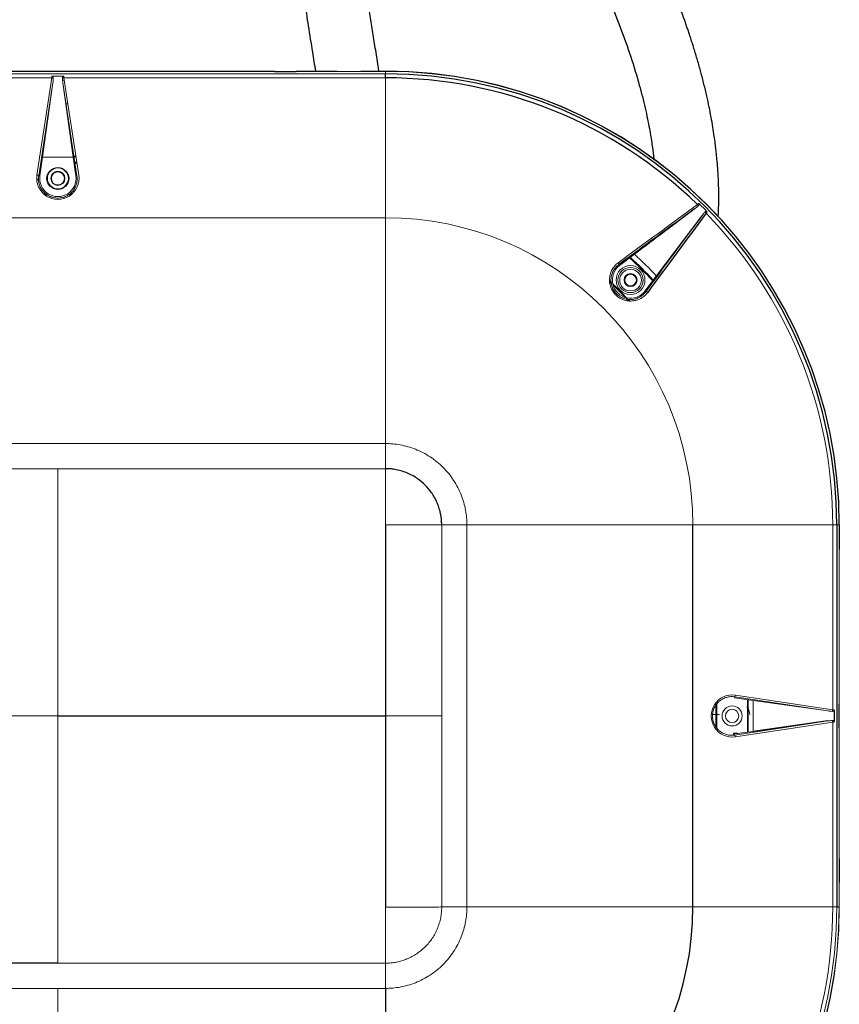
# Model space of a CAD drawing. Header units: millimetres. Extents: x 6 to 425, y 6 to 273.
# Tile 81 of 103: x 233 to 248, y 218 to 236. Entities that reach past the tile are written whole.
import ezdxf

# ---------------------------------------------------------------- set-up
doc = ezdxf.new("R2010")
doc.units = ezdxf.units.MM

msp = doc.modelspace()

# ---------------------------------------------------------------- linework, layer by layer
at = {"color": 144, "linetype": 'Continuous', "lineweight": 18}
for p, q in [((239.445, 234.764), (227.445, 234.764)), ((227.445, 234.719), (239.445, 234.719)), ((229.496, 234.766), (233.227, 234.766)), ((233.227, 234.765), (233.227, 234.766)), ((233.227, 234.765), (233.227, 234.764)), ((233.663, 234.766), (233.662, 234.765)), ((233.662, 234.764), (233.662, 234.765)), ((233.663, 234.766), (233.663, 234.764)), ((237.411, 234.764), (237.411, 234.766)), ((237.411, 234.765), (237.411, 234.766)), ((237.411, 234.765), (237.411, 234.764)), ((237.812, 234.766), (237.812, 234.764)), ((237.812, 234.766), (237.812, 234.765)), ((237.812, 234.764), (237.812, 234.765)), ((238.56, 234.764), (238.561, 234.766)), ((238.561, 234.765), (238.561, 234.764)), ((238.996, 234.765), (238.561, 234.765)), ((238.996, 234.766), (238.996, 234.765)), ((238.996, 234.766), (239.445, 234.766)), ((239.445, 234.766), (239.445, 234.764)), ((239.445, 234.719), (239.445, 234.764)), ((233.332, 234.645), (227.445, 234.645)), ((233.062, 232.864), (233.332, 234.645)), ((233.353, 234.554), (233.095, 232.851)), ((233.162, 233.191), (233.353, 234.554)), ((233.554, 234.679), (233.336, 234.679)), ((233.557, 234.65), (233.531, 234.65)), ((233.564, 234.605), (233.531, 234.605)), ((233.536, 234.554), (233.728, 233.191)), ((233.795, 232.851), (233.536, 234.554)), ((239.445, 234.645), (233.557, 234.645)), ((233.557, 234.645), (233.828, 232.864)), ((239.445, 232.083), (239.445, 234.645)), ((233.299, 234.169), (233.295, 234.169)), ((233.63, 234.169), (233.595, 234.169)), ((233.115, 232.848), (233.162, 233.191)), ((233.132, 233.098), (233.149, 233.098)), ((233.728, 233.191), (233.162, 233.191)), ((233.728, 233.191), (233.775, 232.848)), ((233.741, 233.209), (233.776, 233.209)), ((233.742, 233.198), (233.777, 233.198)), ((233.757, 233.098), (233.792, 233.098)), ((233.13, 233.083), (233.147, 233.083)), ((233.131, 233.088), (233.148, 233.088)), ((233.759, 233.088), (233.794, 233.088)), ((233.76, 233.083), (233.795, 233.083)), ((233.093, 232.776), (233.059, 232.776)), ((233.091, 232.785), (233.064, 232.785)), ((233.095, 232.851), (233.115, 232.848)), ((233.795, 232.851), (233.775, 232.848)), ((233.18, 232.523), (233.23, 232.523)), ((233.186, 232.518), (233.236, 232.518)), ((233.655, 232.518), (233.704, 232.518)), ((233.661, 232.523), (233.709, 232.523)), ((239.445, 232.083), (227.445, 232.083)), ((245.319, 232.169), (245.301, 232.188)), ((243.731, 231.207), (244.004, 231.414)), ((243.719, 231.223), (243.731, 231.207)), ((244.405, 231.013), (244.198, 230.74)), ((243.553, 230.914), (243.579, 230.89)), ((243.554, 230.899), (243.591, 230.865)), ((243.555, 230.919), (243.582, 230.894)), ((243.856, 230.6), (243.89, 230.563)), ((243.876, 230.594), (243.907, 230.561)), ((243.885, 230.592), (243.912, 230.562)), ((244.214, 230.728), (244.198, 230.74)), ((227.445, 227.945), (239.445, 227.945)), ((239.445, 227.484), (239.445, 227.945)), ((233.445, 227.484), (227.445, 227.484)), ((233.445, 227.484), (239.445, 227.484)), ((240.475, 226.454), (240.475, 222.954)), ((240.475, 226.454), (240.937, 226.454)), ((240.937, 226.454), (240.937, 219.454)), ((245.075, 226.454), (247.637, 226.454)), ((247.637, 223.066), (247.637, 226.454)), ((247.637, 226.454), (247.71, 226.454)), ((247.71, 226.454), (247.755, 226.454)), ((247.755, 219.454), (247.755, 226.454)), ((247.755, 226.005), (247.757, 226.005)), ((247.756, 226.005), (247.757, 226.005)), ((247.756, 226.005), (247.756, 225.57)), ((247.755, 225.57), (247.756, 225.57)), ((247.757, 225.569), (247.755, 225.569)), ((247.757, 225.569), (247.756, 225.57)), ((247.757, 225.569), (247.757, 223.171)), ((245.514, 223.169), (245.514, 222.98)), ((245.842, 223.304), (245.839, 223.284)), ((245.839, 223.284), (246.182, 223.237)), ((247.545, 223.045), (245.842, 223.304)), ((245.855, 223.337), (247.637, 223.066)), ((246.074, 223.252), (246.074, 223.116)), ((246.079, 223.251), (246.079, 223.107)), ((246.089, 223.25), (246.089, 223.085)), ((246.182, 223.237), (247.545, 223.045)), ((246.182, 222.671), (246.182, 223.237)), ((245.498, 223.149), (245.498, 222.98)), ((246.074, 223.112), (246.074, 222.656)), ((246.079, 223.103), (246.079, 222.657)), ((246.089, 223.081), (246.089, 222.658)), ((240.475, 219.454), (240.475, 222.954)), ((245.439, 222.98), (245.56, 222.974)), ((245.439, 222.98), (245.554, 222.98)), ((245.498, 222.977), (245.498, 222.757)), ((245.514, 222.976), (245.514, 222.737)), ((245.842, 222.604), (247.545, 222.862)), ((247.637, 222.841), (245.855, 222.571)), ((247.637, 219.454), (247.637, 222.841)), ((245.821, 222.632), (245.82, 222.63)), ((245.82, 222.603), (245.82, 222.63)), ((245.898, 222.632), (245.821, 222.632)), ((246.182, 222.671), (245.839, 222.624)), ((247.757, 222.736), (247.755, 222.736)), ((247.755, 222.736), (247.756, 222.736)), ((247.757, 222.736), (247.756, 222.736)), ((247.757, 222.736), (247.757, 220.338)), ((245.842, 222.604), (245.839, 222.624)), ((247.755, 220.338), (247.757, 220.338)), ((247.756, 220.338), (247.755, 220.338)), ((247.756, 220.338), (247.757, 220.338)), ((247.757, 219.903), (247.757, 219.454)), ((240.475, 219.454), (240.937, 219.454)), ((245.075, 219.454), (247.637, 219.454)), ((247.637, 219.454), (247.71, 219.454)), ((247.757, 219.454), (247.755, 219.454)), ((233.445, 218.423), (239.445, 218.423)), ((239.445, 218.423), (239.445, 217.962)), ((233.445, 217.962), (227.445, 217.962)), ((239.445, 217.962), (233.445, 217.962))]:
    msp.add_line(p, q, dxfattribs=at)
at = {"color": 7, "linetype": 'Continuous', "lineweight": 25}
for p, q in [((233.227, 234.764), (233.227, 234.766)), ((233.662, 234.765), (233.227, 234.765)), ((233.663, 234.766), (237.411, 234.766)), ((237.411, 234.765), (237.812, 234.765)), ((237.812, 234.766), (238.561, 234.766)), ((238.561, 234.765), (238.561, 234.766)), ((239.445, 234.645), (239.445, 234.719)), ((233.198, 232.507), (233.25, 232.507)), ((233.642, 232.507), (233.692, 232.507)), ((245.236, 232.116), (244.405, 231.013)), ((244.21, 231.064), (244.208, 231.056)), ((245.075, 219.454), (245.075, 226.454)), ((247.71, 226.454), (247.71, 219.454)), ((247.757, 226.454), (247.755, 226.454)), ((247.757, 226.454), (247.757, 226.005)), ((247.756, 226.005), (247.755, 226.005)), ((247.755, 223.171), (247.757, 223.171)), ((247.756, 223.171), (247.755, 223.171)), ((247.756, 223.171), (247.757, 223.171)), ((247.756, 222.736), (247.756, 223.171)), ((247.67, 222.845), (247.67, 223.063)), ((247.545, 222.862), (246.182, 222.671)), ((245.89, 222.63), (245.82, 222.63)), ((247.756, 220.338), (247.756, 219.903)), ((247.755, 219.903), (247.756, 219.903)), ((247.757, 219.903), (247.755, 219.903)), ((247.757, 219.903), (247.756, 219.903)), ((247.71, 219.454), (247.755, 219.454)), ((233.445, 218.423), (227.445, 218.423))]:
    msp.add_line(p, q, dxfattribs=at)
at = {"color": 144, "linetype": 'Continuous', "lineweight": 18, "flags": 128}
for points in [[(246.066, 223.129), (246.065, 223.129), (246.064, 223.128)], [(246.117, 222.979), (246.116, 222.978), (246.115, 222.978)]]:
    msp.add_lwpolyline(points, dxfattribs=at)
at = {"color": 7, "linetype": 'Continuous', "lineweight": 25}
msp.add_circle((233.445, 232.803), 0.2, dxfattribs=at)
at = {"color": 144, "linetype": 'Continuous', "lineweight": 18}
for centre, radius in [((233.445, 232.803), 0.192), ((233.445, 232.803), 0.13), ((233.445, 232.803), 0.119), ((233.445, 232.803), 0.119), ((243.933, 230.941), 0.265), ((243.933, 230.941), 0.231), ((243.933, 230.941), 0.198), ((243.933, 230.941), 0.119), ((243.933, 230.941), 0.119), ((243.933, 230.941), 0.107), ((245.794, 222.954), 0.184), ((245.794, 222.954), 0.122)]:
    msp.add_circle(centre, radius, dxfattribs=at)
at = {"color": 7, "linetype": 'Continuous', "lineweight": 25}
for centre, radius, start, end in [((239.445, 226.454), 8.312, 0, 90), ((239.445, 226.454), 8.265, 0, 90), ((239.445, 226.454), 8.192, 45.7869, 90), ((239.445, 219.454), 5.63, 270, 0)]:
    msp.add_arc(centre, radius, start, end, dxfattribs=at)
at = {"color": 144, "linetype": 'Continuous', "lineweight": 18}
for centre, radius, start, end in [((239.445, 226.454), 8.31, 0, 90), ((233.322, 234.559), 0.0872, 64.3814, 83.5605), ((233.063, 232.819), 0.045, 44.8452, 91.4096), ((233.445, 232.803), 0.333, 172.1693, 7.8307), ((245.089, 232.27), 0.0876, 19.4439, 38.6069), ((239.445, 226.454), 8.225, 44.2409, 45.7591), ((239.445, 226.454), 5.63, 0, 90), ((245.262, 232.098), 0.0876, 51.3931, 70.5561), ((239.445, 226.454), 8.192, 0, 44.2131), ((239.445, 226.454), 6.629, 42.4189, 47.5811), ((239.445, 226.454), 6.634, 42.4268, 47.5732), ((239.445, 226.454), 6.645, 42.4435, 47.5565), ((239.445, 226.454), 6.738, 42.5883, 47.4117), ((243.933, 230.941), 0.333, 127.1693, 322.8307), ((243.673, 231.223), 0.046, 0.3932, 46.5237), ((239.445, 226.454), 6.069, 43.2941, 46.7059), ((239.445, 226.454), 6.064, 43.3649, 46.6351), ((239.445, 226.454), 6.054, 43.5297, 46.4703), ((244.214, 230.682), 0.046, 43.4763, 89.6068), ((245.81, 223.336), 0.045, 314.8452, 1.4096), ((245.794, 222.954), 0.322, 4.2565, 32.8786), ((245.794, 222.954), 0.324, 4.3885, 32.7554), ((247.55, 223.076), 0.0872, 334.3814, 353.5605), ((246.083, 223.455), 0.711, 221.8302, 222.5432), ((247.55, 222.831), 0.0872, 6.4395, 25.6186), ((245.81, 222.572), 0.045, 358.5904, 45.1548), ((239.445, 219.454), 8.265, 270, 0), ((239.445, 219.454), 8.31, 270, 0), ((239.445, 219.454), 8.312, 270, 0), ((239.445, 219.454), 8.192, 315.7869, 0)]:
    msp.add_arc(centre, radius, start, end, dxfattribs=at)
for centre, major_axis, ratio, start_param, end_param in [((233.333, 234.619), (0.0092, 0.1), 0.034973, 0.933232, 1.309852), ((233.319, 234.551), (0.024, 0.162), 0.203695, 4.757938, 5.304151), ((233.57, 234.551), (-0.024, 0.162), 0.203695, 0.979034, 1.525248), ((233.556, 234.619), (-0.0092, 0.1), 0.034973, 4.973333, 5.349953), ((233.445, 232.806), (0, 0.387), 0.9999, 1.420094, 4.863091), ((245.797, 222.954), (0.387, 0), 0.9999, 1.420094, 4.863091), ((247.542, 223.079), (0.162, -0.024), 0.203695, 4.757938, 5.304151), ((247.61, 223.065), (0.1, -0.0092), 0.034973, 0.933232, 1.309852), ((247.542, 222.828), (0.162, 0.024), 0.203695, 0.979034, 1.525248), ((247.61, 222.842), (0.1, 0.0092), 0.034973, 4.973333, 5.349953)]:
    msp.add_ellipse(centre, major_axis=major_axis, ratio=ratio, start_param=start_param, end_param=end_param, dxfattribs=at)
at = {"color": 7, "linetype": 'Continuous', "lineweight": 25}
for points, knots in [([(245.539, 232.102), (245.541, 232.136), (245.548, 232.247), (245.55, 232.421), (245.549, 232.617), (245.543, 232.786), (245.535, 232.929), (245.526, 233.048), (245.517, 233.148), (245.508, 233.24), (245.498, 233.338), (245.484, 233.451), (245.465, 233.587), (245.441, 233.748), (245.41, 233.925), (245.373, 234.116), (245.329, 234.318), (245.278, 234.533), (245.222, 234.752), (245.16, 234.97), (245.095, 235.186), (244.999, 235.487), (244.865, 235.869), (244.688, 236.325), (244.501, 236.766), (244.309, 237.187), (244.117, 237.585), (243.927, 237.96), (243.738, 238.319), (243.55, 238.664), (243.362, 238.998), (243.178, 239.315), (242.999, 239.616), (242.835, 239.884), (242.688, 240.121), (242.556, 240.328), (242.43, 240.525), (242.308, 240.71), (242.193, 240.883), (242.086, 241.041), (241.999, 241.168), (241.931, 241.265), (241.878, 241.34), (241.822, 241.421), (241.753, 241.517), (241.667, 241.637), (241.573, 241.766), (241.472, 241.902), (241.369, 242.039), (241.258, 242.184), (241.145, 242.327), (241.037, 242.462), (240.928, 242.594), (240.82, 242.722), (240.715, 242.844), (240.62, 242.95), (240.536, 243.042), (240.46, 243.123), (240.373, 243.212), (240.273, 243.312), (240.157, 243.421), (240.047, 243.519), (239.941, 243.607), (239.84, 243.686), (239.733, 243.763), (239.616, 243.84), (239.509, 243.901), (239.419, 243.946), (239.353, 243.976), (239.298, 243.999), (239.248, 244.017), (239.196, 244.035), (239.134, 244.053), (239.051, 244.073), (238.953, 244.089), (238.836, 244.097), (238.713, 244.093), (238.602, 244.077), (238.505, 244.053), (238.412, 244.02), (238.322, 243.979), (238.235, 243.929), (238.155, 243.872), (238.086, 243.813), (238.028, 243.755), (237.979, 243.701), (237.934, 243.645), (237.896, 243.593), (237.866, 243.547), (237.84, 243.504), (237.813, 243.458), (237.786, 243.407), (237.76, 243.353), (237.737, 243.303), (237.719, 243.259), (237.704, 243.221), (237.689, 243.181), (237.671, 243.131), (237.647, 243.057), (237.62, 242.967), (237.594, 242.863), (237.57, 242.756), (237.548, 242.644), (237.528, 242.524), (237.513, 242.412), (237.501, 242.313), (237.492, 242.233), (237.484, 242.154), (237.478, 242.076), (237.472, 242.002), (237.468, 241.935), (237.465, 241.88), (237.463, 241.835), (237.461, 241.795), (237.459, 241.754), (237.457, 241.706), (237.455, 241.648), (237.453, 241.581), (237.452, 241.505), (237.45, 241.415), (237.45, 241.311), (237.45, 241.191), (237.451, 241.063), (237.454, 240.929), (237.46, 240.698), (237.474, 240.365), (237.497, 240.01), (237.516, 239.745), (237.53, 239.573), (237.544, 239.41), (237.557, 239.269), (237.568, 239.154), (237.577, 239.062), (237.585, 238.982), (237.592, 238.91), (237.6, 238.829), (237.611, 238.728), (237.624, 238.603), (237.643, 238.437), (237.666, 238.233), (237.695, 237.995), (237.725, 237.752), (237.757, 237.504), (237.79, 237.254), (237.824, 236.999), (237.861, 236.741), (237.906, 236.425), (237.962, 236.044), (238.032, 235.59), (238.099, 235.161), (238.144, 234.882), (238.163, 234.764)], [0, 0, 0, 0, 0.0028047, 0.0090581, 0.0143405, 0.0189914, 0.0229776, 0.0262698, 0.0288789, 0.0313222, 0.0339759, 0.0370596, 0.0408594, 0.045405, 0.0507314, 0.0559503, 0.0618051, 0.0681758, 0.0745796, 0.080974, 0.0873534, 0.0937118, 0.1078463, 0.1217708, 0.1354071, 0.1486706, 0.1614444, 0.173604, 0.1850478, 0.1967476, 0.2079718, 0.2188529, 0.2293561, 0.2394524, 0.2473319, 0.2549176, 0.2622009, 0.269175, 0.2758345, 0.2820752, 0.2876133, 0.2908422, 0.2937631, 0.2967113, 0.3006397, 0.3056043, 0.3116016, 0.3170345, 0.3230977, 0.3297862, 0.3366429, 0.3431044, 0.349171, 0.3563248, 0.3628484, 0.3687471, 0.3740259, 0.3787311, 0.3833457, 0.3906899, 0.3981954, 0.4061979, 0.4126931, 0.4195256, 0.4268386, 0.4348369, 0.4435341, 0.4487236, 0.4534384, 0.4571476, 0.4600099, 0.4633697, 0.4675299, 0.4724966, 0.4805293, 0.4878577, 0.4944576, 0.5006776, 0.5066548, 0.5123801, 0.5187909, 0.5248801, 0.5311331, 0.5376804, 0.5425024, 0.5474067, 0.5523939, 0.5572906, 0.5608101, 0.5640489, 0.5677362, 0.5722584, 0.5764642, 0.5804726, 0.5839012, 0.5867468, 0.5890068, 0.5932005, 0.5982508, 0.605481, 0.6130105, 0.6204219, 0.6279615, 0.6361362, 0.6449104, 0.6500538, 0.6550845, 0.6600014, 0.6648031, 0.6694548, 0.6734992, 0.676788, 0.6793168, 0.6814046, 0.6837439, 0.6865892, 0.689943, 0.6938081, 0.6981875, 0.7030848, 0.7090743, 0.7157004, 0.7228493, 0.7300036, 0.7371014, 0.7592911, 0.7808461, 0.7891312, 0.7973093, 0.8050931, 0.8119503, 0.8167565, 0.820956, 0.8245468, 0.8275592, 0.8307245, 0.8355654, 0.8411971, 0.8476214, 0.8577038, 0.868143, 0.8786323, 0.8891687, 0.8997488, 0.9103691, 0.9210261, 0.9317835, 0.9492525, 0.9674119, 0.9862356, 1, 1, 1, 1]), ([(239.328, 234.764), (239.323, 234.796), (239.299, 234.94), (239.259, 235.19), (239.208, 235.511), (239.16, 235.821), (239.105, 236.176), (239.047, 236.57), (238.985, 237), (238.934, 237.372), (238.892, 237.691), (238.857, 237.963), (238.825, 238.229), (238.799, 238.446), (238.78, 238.612), (238.768, 238.726), (238.757, 238.827), (238.747, 238.917), (238.739, 238.995), (238.732, 239.069), (238.724, 239.148), (238.715, 239.238), (238.705, 239.342), (238.694, 239.46), (238.683, 239.59), (238.666, 239.792), (238.646, 240.062), (238.628, 240.351), (238.615, 240.597), (238.607, 240.804), (238.602, 241.006), (238.6, 241.186), (238.6, 241.336), (238.601, 241.454), (238.603, 241.553), (238.605, 241.628), (238.607, 241.682), (238.609, 241.72), (238.61, 241.753), (238.612, 241.787), (238.614, 241.83), (238.617, 241.883), (238.621, 241.944), (238.626, 242.008), (238.632, 242.074), (238.639, 242.14), (238.647, 242.218), (238.658, 242.304), (238.672, 242.394), (238.686, 242.474), (238.701, 242.546), (238.716, 242.612), (238.732, 242.67), (238.746, 242.718), (238.758, 242.757), (238.768, 242.785), (238.777, 242.807), (238.785, 242.827), (238.794, 242.85), (238.805, 242.873), (238.815, 242.893), (238.824, 242.909), (238.831, 242.921), (238.837, 242.931), (238.844, 242.94), (238.851, 242.95), (238.857, 242.957), (238.862, 242.963), (238.864, 242.964), (238.861, 242.962), (238.854, 242.957), (238.847, 242.954), (238.84, 242.951), (238.833, 242.949), (238.827, 242.947), (238.822, 242.946), (238.817, 242.946), (238.815, 242.945), (238.819, 242.945), (238.826, 242.944), (238.835, 242.942), (238.845, 242.939), (238.857, 242.935), (238.869, 242.931), (238.884, 242.925), (238.902, 242.918), (238.925, 242.907), (238.962, 242.889), (239.014, 242.859), (239.083, 242.814), (239.155, 242.762), (239.227, 242.706), (239.306, 242.639), (239.393, 242.561), (239.489, 242.47), (239.574, 242.384), (239.65, 242.306), (239.718, 242.233), (239.794, 242.15), (239.88, 242.052), (239.977, 241.939), (240.086, 241.809), (240.196, 241.672), (240.306, 241.533), (240.41, 241.4), (240.509, 241.27), (240.6, 241.148), (240.681, 241.038), (240.753, 240.939), (240.815, 240.852), (240.867, 240.779), (240.911, 240.717), (240.949, 240.663), (240.987, 240.608), (241.028, 240.549), (241.072, 240.485), (241.134, 240.395), (241.216, 240.275), (241.317, 240.124), (241.452, 239.919), (241.623, 239.654), (241.831, 239.322), (242.051, 238.961), (242.28, 238.573), (242.498, 238.189), (242.707, 237.809), (242.907, 237.43), (243.114, 237.02), (243.323, 236.58), (243.53, 236.114), (243.731, 235.619), (243.918, 235.1), (244.05, 234.676), (244.137, 234.356), (244.189, 234.147), (244.233, 233.948), (244.27, 233.766), (244.298, 233.606), (244.321, 233.464), (244.339, 233.34), (244.352, 233.235), (244.359, 233.173), (244.362, 233.146)], [0, 0, 0, 0, 0.00397, 0.01768, 0.031096, 0.044207, 0.057003, 0.076456, 0.095146, 0.113602, 0.126093, 0.138524, 0.150891, 0.163166, 0.169159, 0.174599, 0.17949, 0.183832, 0.187625, 0.190947, 0.194724, 0.199232, 0.204468, 0.210429, 0.21711, 0.224362, 0.241855, 0.259779, 0.271398, 0.283175, 0.295101, 0.307064, 0.315569, 0.323015, 0.329414, 0.334777, 0.337781, 0.340333, 0.342433, 0.344577, 0.34761, 0.351541, 0.356062, 0.361001, 0.366058, 0.371232, 0.37652, 0.384828, 0.392812, 0.400238, 0.407211, 0.414222, 0.421335, 0.427296, 0.432406, 0.436672, 0.439232, 0.442567, 0.446673, 0.451513, 0.456181, 0.460109, 0.463318, 0.466449, 0.469849, 0.47467, 0.479518, 0.484286, 0.492573, 0.500415, 0.507898, 0.511973, 0.516077, 0.520234, 0.524592, 0.529181, 0.534, 0.539247, 0.545223, 0.549868, 0.554823, 0.559278, 0.56295, 0.56585, 0.568705, 0.572091, 0.576006, 0.580211, 0.589417, 0.597872, 0.605586, 0.612783, 0.619617, 0.628018, 0.635913, 0.643631, 0.648271, 0.65318, 0.658701, 0.664842, 0.671609, 0.67901, 0.68705, 0.693821, 0.700795, 0.707227, 0.71304, 0.718227, 0.722784, 0.726707, 0.729994, 0.732643, 0.734851, 0.737211, 0.739763, 0.742507, 0.745443, 0.751324, 0.757647, 0.764259, 0.776408, 0.789382, 0.803135, 0.817604, 0.832707, 0.845066, 0.858418, 0.872718, 0.887778, 0.903386, 0.920362, 0.937604, 0.954946, 0.961752, 0.968541, 0.975037, 0.980779, 0.985806, 0.990157, 0.994174, 0.997467, 1, 1, 1, 1]), ([(240.475, 226.454), (240.475, 226.463), (240.475, 226.483), (240.473, 226.513), (240.472, 226.542), (240.469, 226.571), (240.465, 226.599), (240.461, 226.628), (240.455, 226.656), (240.445, 226.707), (240.424, 226.779), (240.389, 226.872), (240.344, 226.96), (240.277, 227.067), (240.177, 227.186), (240.055, 227.289), (239.938, 227.361), (239.835, 227.41), (239.727, 227.447), (239.639, 227.467), (239.574, 227.477), (239.531, 227.481), (239.488, 227.483), (239.459, 227.484), (239.445, 227.484)], [0, 0, 0, 0, 0.01796, 0.036357, 0.054654, 0.07251, 0.090271, 0.107994, 0.125723, 0.143488, 0.204435, 0.265475, 0.326481, 0.387508, 0.500024, 0.612544, 0.68298, 0.753408, 0.823883, 0.894202, 0.920309, 0.946507, 0.973465, 1, 1, 1, 1]), ([(239.445, 217.962), (239.445, 217.87), (239.445, 217.771), (239.445, 217.564), (239.445, 217.455), (239.445, 217.229), (239.445, 217.112), (239.445, 216.872), (239.445, 216.626), (239.445, 216.375), (239.445, 216.125), (239.445, 216.001), (239.445, 215.633), (239.445, 215.396), (239.445, 214.963), (239.445, 214.767), (239.445, 214.516), (239.445, 214.44), (239.445, 214.302), (239.445, 214.241), (239.445, 214.133), (239.445, 214.086), (239.445, 214.026), (239.445, 214.008), (239.445, 213.975), (239.445, 213.899), (239.445, 213.855), (239.445, 213.824)], [0, 0, 0, 0, 0.0625, 0.0625, 0.125, 0.125, 0.1875, 0.1875, 0.25, 0.3125, 0.3125, 0.375, 0.375, 0.5, 0.5, 0.625, 0.625, 0.6875, 0.6875, 0.75, 0.75, 0.8125, 0.8125, 0.84375, 0.84375, 0.875, 1, 1, 1, 1])]:
    msp.add_open_spline(points, degree=3, knots=knots, dxfattribs=at)
at = {"color": 144, "linetype": 'Continuous', "lineweight": 18}
for points, knots in [([(233.36, 234.637), (233.36, 234.642), (233.36, 234.646), (233.359, 234.655), (233.358, 234.66), (233.354, 234.668), (233.352, 234.672), (233.345, 234.677), (233.34, 234.679), (233.336, 234.679)], [0, 0, 0, 0, 0.25, 0.25, 0.5, 0.5, 0.75, 0.75, 1, 1, 1, 1]), ([(233.53, 234.637), (233.53, 234.642), (233.53, 234.646), (233.531, 234.655), (233.532, 234.66), (233.536, 234.668), (233.538, 234.672), (233.545, 234.677), (233.549, 234.679), (233.554, 234.679)], [0, 0, 0, 0, 0.25, 0.25, 0.5, 0.5, 0.75, 0.75, 1, 1, 1, 1]), ([(233.095, 232.851), (233.093, 232.839), (233.092, 232.826), (233.09, 232.801), (233.091, 232.788), (233.093, 232.751), (233.097, 232.726), (233.11, 232.678), (233.12, 232.655), (233.143, 232.61), (233.157, 232.589), (233.182, 232.56), (233.19, 232.551), (233.209, 232.533), (233.218, 232.525), (233.238, 232.509), (233.249, 232.502), (233.271, 232.489), (233.282, 232.482), (233.317, 232.466), (233.342, 232.458), (233.38, 232.449), (233.393, 232.447), (233.419, 232.444), (233.432, 232.443), (233.458, 232.443), (233.47, 232.444), (233.496, 232.447), (233.509, 232.449), (233.547, 232.457), (233.572, 232.466), (233.607, 232.482), (233.618, 232.488), (233.64, 232.502), (233.651, 232.509), (233.671, 232.525), (233.681, 232.533), (233.699, 232.551), (233.708, 232.56), (233.733, 232.589), (233.747, 232.61), (233.764, 232.644), (233.769, 232.655), (233.779, 232.678), (233.783, 232.69), (233.789, 232.714), (233.792, 232.726), (233.796, 232.751), (233.798, 232.764), (233.8, 232.801), (233.799, 232.826), (233.795, 232.851)], [0, 0, 0, 0, 0.03125, 0.03125, 0.0625, 0.0625, 0.125, 0.125, 0.1875, 0.1875, 0.25, 0.25, 0.28125, 0.28125, 0.3125, 0.3125, 0.34375, 0.34375, 0.375, 0.375, 0.4375, 0.4375, 0.46875, 0.46875, 0.5, 0.5, 0.53125, 0.53125, 0.5625, 0.5625, 0.625, 0.625, 0.65625, 0.65625, 0.6875, 0.6875, 0.71875, 0.71875, 0.75, 0.75, 0.8125, 0.8125, 0.84375, 0.84375, 0.875, 0.875, 0.90625, 0.90625, 0.9375, 0.9375, 1, 1, 1, 1]), ([(245.107, 232.245), (245.118, 232.254), (245.129, 232.262), (245.151, 232.28), (245.161, 232.29), (245.171, 232.3)], [0, 0, 0, 0, 0.5, 0.5, 1, 1, 1, 1]), ([(245.157, 232.325), (245.162, 232.329), (245.166, 232.333), (245.175, 232.34), (245.179, 232.343), (245.183, 232.346)], [0, 0, 0, 0, 0.5, 0.5, 1, 1, 1, 1]), ([(245.171, 232.3), (245.175, 232.303), (245.178, 232.306), (245.183, 232.313), (245.185, 232.317), (245.189, 232.325), (245.19, 232.33), (245.189, 232.339), (245.187, 232.343), (245.183, 232.346)], [0, 0, 0, 0, 0.25, 0.25, 0.5, 0.5, 0.75, 0.75, 1, 1, 1, 1]), ([(245.291, 232.18), (245.294, 232.183), (245.297, 232.186), (245.304, 232.192), (245.308, 232.194), (245.317, 232.197), (245.321, 232.198), (245.33, 232.198), (245.334, 232.196), (245.338, 232.192)], [0, 0, 0, 0, 0.25, 0.25, 0.5, 0.5, 0.75, 0.75, 1, 1, 1, 1]), ([(245.338, 232.192), (245.334, 232.188), (245.331, 232.184), (245.324, 232.175), (245.32, 232.171), (245.316, 232.166)], [0, 0, 0, 0, 0.5, 0.5, 1, 1, 1, 1]), ([(239.445, 227.945), (239.445, 227.957), (239.445, 227.969), (239.445, 228.229), (239.445, 228.52), (239.445, 229.148), (239.445, 229.484), (239.445, 230.143), (239.445, 230.464), (239.445, 231.033), (239.445, 231.28), (239.445, 231.571), (239.445, 231.655), (239.445, 231.797), (239.445, 231.855), (239.445, 231.995), (239.445, 232.042), (239.445, 232.083)], [0.2440624, 0.2440624, 0.2440624, 0.2440624, 0.25, 0.25, 0.375, 0.375, 0.5, 0.5, 0.625, 0.625, 0.75, 0.75, 0.8125, 0.8125, 0.875, 0.875, 1, 1, 1, 1]), ([(245.236, 232.116), (245.245, 232.127), (245.253, 232.138), (245.272, 232.16), (245.281, 232.17), (245.291, 232.18)], [0, 0, 0, 0, 0.5, 0.5, 1, 1, 1, 1]), ([(244.247, 230.714), (244.231, 230.691), (244.212, 230.671), (244.182, 230.644), (244.171, 230.636), (244.148, 230.62), (244.137, 230.612), (244.101, 230.592), (244.076, 230.581), (244.036, 230.569), (244.023, 230.566), (243.996, 230.561), (243.982, 230.559), (243.954, 230.556), (243.941, 230.556), (243.913, 230.556), (243.899, 230.557), (243.857, 230.563), (243.83, 230.57), (243.79, 230.584), (243.777, 230.589), (243.752, 230.602), (243.739, 230.609), (243.703, 230.632), (243.681, 230.649), (243.651, 230.679), (243.641, 230.69), (243.624, 230.712), (243.616, 230.724), (243.6, 230.747), (243.593, 230.76), (243.581, 230.785), (243.575, 230.798), (243.561, 230.838), (243.554, 230.865), (243.547, 230.921), (243.546, 230.949), (243.55, 230.99), (243.552, 231.004), (243.557, 231.031), (243.56, 231.045), (243.572, 231.084), (243.583, 231.109), (243.603, 231.146), (243.611, 231.157), (243.627, 231.18), (243.635, 231.19), (243.653, 231.211), (243.663, 231.22), (243.683, 231.239), (243.694, 231.248), (243.705, 231.256)], [0, 0, 0, 0, 0.0625, 0.0625, 0.09375, 0.09375, 0.125, 0.125, 0.1875, 0.1875, 0.21875, 0.21875, 0.25, 0.25, 0.28125, 0.28125, 0.3125, 0.3125, 0.375, 0.375, 0.40625, 0.40625, 0.4375, 0.4375, 0.5, 0.5, 0.53125, 0.53125, 0.5625, 0.5625, 0.59375, 0.59375, 0.625, 0.625, 0.6875, 0.6875, 0.75, 0.75, 0.78125, 0.78125, 0.8125, 0.8125, 0.875, 0.875, 0.90625, 0.90625, 0.9375, 0.9375, 0.96875, 0.96875, 1, 1, 1, 1]), ([(243.719, 231.223), (243.709, 231.215), (243.699, 231.207), (243.681, 231.191), (243.672, 231.182), (243.655, 231.163), (243.648, 231.153), (243.633, 231.133), (243.626, 231.122), (243.608, 231.09), (243.598, 231.067), (243.583, 231.019), (243.578, 230.994), (243.574, 230.943), (243.574, 230.918), (243.581, 230.867), (243.587, 230.842), (243.6, 230.805), (243.605, 230.793), (243.616, 230.77), (243.623, 230.758), (243.644, 230.726), (243.66, 230.705), (243.697, 230.668), (243.717, 230.652), (243.75, 230.631), (243.762, 230.625), (243.785, 230.614), (243.797, 230.609), (243.833, 230.596), (243.858, 230.59), (243.896, 230.585), (243.909, 230.584), (243.935, 230.583), (243.947, 230.584), (243.972, 230.586), (243.985, 230.588), (244.01, 230.593), (244.022, 230.596), (244.058, 230.607), (244.081, 230.617), (244.114, 230.635), (244.124, 230.642), (244.145, 230.657), (244.154, 230.665), (244.182, 230.689), (244.199, 230.708), (244.214, 230.728)], [0, 0, 0, 0, 0.03125, 0.03125, 0.0625, 0.0625, 0.09375, 0.09375, 0.125, 0.125, 0.1875, 0.1875, 0.25, 0.25, 0.3125, 0.3125, 0.375, 0.375, 0.40625, 0.40625, 0.4375, 0.4375, 0.5, 0.5, 0.5625, 0.5625, 0.59375, 0.59375, 0.625, 0.625, 0.6875, 0.6875, 0.71875, 0.71875, 0.75, 0.75, 0.78125, 0.78125, 0.8125, 0.8125, 0.875, 0.875, 0.90625, 0.90625, 0.9375, 0.9375, 1, 1, 1, 1]), ([(239.445, 227.945), (239.533, 227.945), (239.624, 227.938), (239.809, 227.903), (239.902, 227.877), (240.086, 227.804), (240.176, 227.758), (240.346, 227.647), (240.427, 227.581), (240.572, 227.436), (240.638, 227.355), (240.749, 227.185), (240.795, 227.095), (240.868, 226.911), (240.895, 226.818), (240.929, 226.633), (240.937, 226.542), (240.937, 226.454)], [0, 0, 0, 0, 0.125, 0.125, 0.25, 0.25, 0.375, 0.375, 0.5, 0.5, 0.625, 0.625, 0.75, 0.75, 0.875, 0.875, 1, 1, 1, 1]), ([(233.445, 222.954), (233.445, 225.262), (233.445, 226.996), (233.445, 227.461), (233.445, 227.484)], [0, 0, 0, 0, 0.95, 1, 1, 1, 1]), ([(239.445, 227.484), (239.445, 227.48), (239.445, 227.471), (239.445, 227.457), (239.445, 227.444), (239.445, 227.418), (239.445, 227.379), (239.445, 227.328), (239.445, 227.277), (239.445, 227.226), (239.445, 227.132), (239.445, 226.996), (239.445, 226.816), (239.445, 226.636), (239.445, 226.516), (239.445, 226.456)], [0, 0, 0, 0, 0.013299, 0.026537, 0.039742, 0.053025, 0.102934, 0.15304, 0.202483, 0.251783, 0.301801, 0.475393, 0.64905, 0.824509, 1, 1, 1, 1]), ([(239.445, 226.456), (239.482, 226.456), (239.557, 226.456), (239.67, 226.455), (239.782, 226.455), (239.895, 226.455), (240.007, 226.455), (240.125, 226.455), (240.246, 226.455), (240.345, 226.454), (240.417, 226.454), (240.449, 226.454), (240.468, 226.454), (240.473, 226.454), (240.475, 226.454)], [0, 0, 0, 0, 0.109174, 0.218086, 0.327018, 0.436185, 0.545487, 0.654725, 0.776932, 0.899437, 0.942755, 0.986037, 0.993017, 1, 1, 1, 1]), ([(240.937, 226.454), (241.029, 226.454), (241.128, 226.454), (241.335, 226.454), (241.444, 226.454), (241.67, 226.454), (241.787, 226.454), (242.027, 226.454), (242.273, 226.454), (242.523, 226.454), (242.773, 226.454), (242.898, 226.454), (243.266, 226.454), (243.503, 226.454), (243.936, 226.454), (244.131, 226.454), (244.382, 226.454), (244.459, 226.454), (244.597, 226.454), (244.658, 226.454), (244.766, 226.454), (244.812, 226.454), (244.872, 226.454), (244.891, 226.454), (244.924, 226.454), (245, 226.454), (245.043, 226.454), (245.075, 226.454)], [0, 0, 0, 0, 0.0625, 0.0625, 0.125, 0.125, 0.1875, 0.1875, 0.25, 0.3125, 0.3125, 0.375, 0.375, 0.5, 0.5, 0.625, 0.625, 0.6875, 0.6875, 0.75, 0.75, 0.8125, 0.8125, 0.84375, 0.84375, 0.875, 1, 1, 1, 1]), ([(245.842, 223.304), (245.83, 223.306), (245.817, 223.307), (245.792, 223.308), (245.78, 223.308), (245.742, 223.306), (245.718, 223.302), (245.67, 223.288), (245.646, 223.279), (245.601, 223.256), (245.581, 223.242), (245.551, 223.217), (245.542, 223.208), (245.524, 223.19), (245.516, 223.18), (245.5, 223.16), (245.493, 223.15), (245.48, 223.128), (245.473, 223.116), (245.457, 223.081), (245.449, 223.057), (245.44, 223.019), (245.438, 223.006), (245.435, 222.98), (245.434, 222.967), (245.434, 222.941), (245.435, 222.928), (245.438, 222.902), (245.44, 222.889), (245.448, 222.851), (245.457, 222.827), (245.473, 222.792), (245.479, 222.78), (245.493, 222.758), (245.5, 222.748), (245.516, 222.727), (245.524, 222.718), (245.542, 222.699), (245.551, 222.691), (245.58, 222.666), (245.601, 222.652), (245.635, 222.635), (245.646, 222.629), (245.67, 222.62), (245.681, 222.616), (245.705, 222.609), (245.718, 222.607), (245.742, 222.602), (245.755, 222.601), (245.792, 222.599), (245.817, 222.6), (245.842, 222.604)], [0, 0, 0, 0, 0.03125, 0.03125, 0.0625, 0.0625, 0.125, 0.125, 0.1875, 0.1875, 0.25, 0.25, 0.28125, 0.28125, 0.3125, 0.3125, 0.34375, 0.34375, 0.375, 0.375, 0.4375, 0.4375, 0.46875, 0.46875, 0.5, 0.5, 0.53125, 0.53125, 0.5625, 0.5625, 0.625, 0.625, 0.65625, 0.65625, 0.6875, 0.6875, 0.71875, 0.71875, 0.75, 0.75, 0.8125, 0.8125, 0.84375, 0.84375, 0.875, 0.875, 0.90625, 0.90625, 0.9375, 0.9375, 1, 1, 1, 1]), ([(247.628, 223.038), (247.633, 223.038), (247.637, 223.039), (247.646, 223.04), (247.651, 223.041), (247.659, 223.044), (247.663, 223.047), (247.668, 223.054), (247.67, 223.058), (247.67, 223.063)], [0, 0, 0, 0, 0.25, 0.25, 0.5, 0.5, 0.75, 0.75, 1, 1, 1, 1]), ([(233.445, 222.954), (233.445, 220.645), (233.445, 218.912), (233.445, 218.447), (233.445, 218.423)], [0, 0, 0, 0, 0.95, 1, 1, 1, 1]), ([(239.445, 222.954), (239.657, 222.954), (239.992, 222.954), (240.273, 222.954), (240.409, 222.954), (240.454, 222.954), (240.475, 222.954)], [0, 0, 0, 0, 0.372322, 0.686161, 0.846126, 1, 1, 1, 1]), ([(247.628, 222.869), (247.633, 222.869), (247.637, 222.869), (247.646, 222.868), (247.651, 222.867), (247.659, 222.863), (247.663, 222.861), (247.668, 222.854), (247.67, 222.849), (247.67, 222.845)], [0, 0, 0, 0, 0.25, 0.25, 0.5, 0.5, 0.75, 0.75, 1, 1, 1, 1]), ([(239.445, 219.452), (239.719, 219.452), (240.101, 219.453), (240.332, 219.453), (240.426, 219.453), (240.459, 219.454), (240.475, 219.454)], [0, 0, 0, 0, 0.372322, 0.686161, 0.846126, 1, 1, 1, 1]), ([(240.475, 219.454), (240.474, 219.42), (240.473, 219.353), (240.462, 219.286), (240.456, 219.253), (240.449, 219.22), (240.433, 219.154), (240.41, 219.091), (240.397, 219.059), (240.384, 219.028), (240.355, 218.967), (240.32, 218.909), (240.302, 218.881), (240.283, 218.853), (240.243, 218.799), (240.197, 218.749), (240.15, 218.701), (240.1, 218.656), (240.045, 218.616), (240.017, 218.597), (239.989, 218.578), (239.931, 218.544), (239.87, 218.515), (239.839, 218.502), (239.808, 218.489), (239.744, 218.466), (239.679, 218.45), (239.646, 218.443), (239.613, 218.436), (239.546, 218.426), (239.479, 218.424), (239.445, 218.423)], [0, 0, 0, 0, 0.0625, 0.125, 0.125, 0.125, 0.1875, 0.25, 0.25, 0.25, 0.3125, 0.375, 0.375, 0.375, 0.4375, 0.5, 0.5, 0.5625, 0.625, 0.625, 0.625, 0.6875, 0.75, 0.75, 0.75, 0.8125, 0.875, 0.875, 0.875, 0.9375, 1, 1, 1, 1]), ([(240.937, 219.454), (240.937, 219.366), (240.929, 219.275), (240.895, 219.09), (240.868, 218.997), (240.795, 218.813), (240.749, 218.723), (240.638, 218.552), (240.572, 218.472), (240.427, 218.326), (240.346, 218.261), (240.176, 218.15), (240.086, 218.103), (239.902, 218.03), (239.809, 218.004), (239.624, 217.97), (239.533, 217.962), (239.445, 217.962)], [0, 0, 0, 0, 0.125, 0.125, 0.25, 0.25, 0.375, 0.375, 0.5, 0.5, 0.625, 0.625, 0.75, 0.75, 0.875, 0.875, 1, 1, 1, 1]), ([(239.445, 218.423), (239.445, 218.434), (239.445, 218.525), (239.445, 218.915), (239.445, 219.452)], [0.5662346, 0.5662346, 0.5662346, 0.5662346, 0.6162346, 1, 1, 1, 1]), ([(240.937, 219.454), (240.948, 219.454), (240.96, 219.454), (241.22, 219.454), (241.511, 219.454), (242.139, 219.454), (242.475, 219.454), (243.134, 219.454), (243.455, 219.454), (244.024, 219.454), (244.272, 219.454), (244.562, 219.454), (244.646, 219.454), (244.788, 219.454), (244.846, 219.454), (244.986, 219.454), (245.033, 219.454), (245.075, 219.454)], [0.2440624, 0.2440624, 0.2440624, 0.2440624, 0.25, 0.25, 0.375, 0.375, 0.5, 0.5, 0.625, 0.625, 0.75, 0.75, 0.8125, 0.8125, 0.875, 0.875, 1, 1, 1, 1]), ([(233.445, 217.962), (233.445, 217.95), (233.445, 217.939), (233.445, 217.678), (233.445, 217.387), (233.445, 216.76), (233.445, 216.423), (233.445, 215.765), (233.445, 215.444), (233.445, 214.874), (233.445, 214.627), (233.445, 214.336), (233.445, 214.252), (233.445, 214.111), (233.445, 214.053), (233.445, 213.913), (233.445, 213.866), (233.445, 213.824)], [0.2440624, 0.2440624, 0.2440624, 0.2440624, 0.25, 0.25, 0.375, 0.375, 0.5, 0.5, 0.625, 0.625, 0.75, 0.75, 0.8125, 0.8125, 0.875, 0.875, 1, 1, 1, 1])]:
    msp.add_open_spline(points, degree=3, knots=knots, dxfattribs=at)
for points in [[(243.705, 231.256), (244.189, 231.612), (244.673, 231.969), (245.157, 232.325)], [(244.004, 231.414), (244.372, 231.691), (244.739, 231.968), (245.107, 232.245)], [(244.214, 230.728), (244.555, 231.191), (244.896, 231.653), (245.236, 232.116)], [(233.445, 222.954), (230.735, 222.954), (228.626, 222.954), (227.445, 222.954)]]:
    msp.add_open_spline(points, degree=3, dxfattribs=at)
at = {"color": 7, "linetype": 'Continuous', "lineweight": 25}
for points in [[(245.107, 232.245), (244.644, 231.904), (244.182, 231.564), (243.719, 231.223)], [(245.316, 232.166), (244.96, 231.682), (244.604, 231.198), (244.247, 230.714)], [(239.445, 226.456), (239.445, 225.663), (239.445, 224.452), (239.445, 222.954)], [(233.445, 222.954), (236.155, 222.954), (238.264, 222.954), (239.445, 222.954)], [(239.445, 222.954), (239.445, 221.455), (239.445, 220.244), (239.445, 219.452)]]:
    msp.add_open_spline(points, degree=3, dxfattribs=at)

doc.saveas('drawing.dxf')
